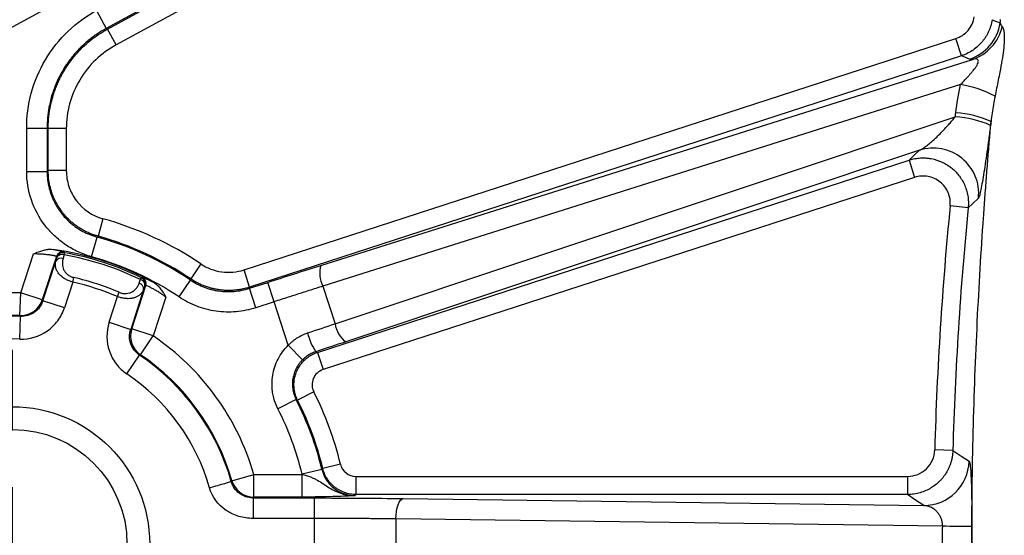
# Model space of a CAD drawing. Header units: millimetres. Extents: x 5 to 597, y 5 to 415.
# Tile 97 of 132: x 307.45 to 316.12, y 378.33 to 382.87. Entities that reach past the tile are written whole.
import ezdxf

# ---------------------------------------------------------------- set-up
doc = ezdxf.new("R2010")
doc.units = ezdxf.units.MM
doc.styles.add('SLDTEXTSTYLE0', font='ARIAL.TTF', dxfattribs={"width": 0.948})
doc.dimstyles.new('SLDDIMSTYLE3', dxfattribs={"dimtxt": 2.5, "dimasz": 2.5, "dimexe": 0, "dimexo": 0.0625, "dimtad": 1, "dimdec": 0, "dimlfac": 5, "dimrnd": 1e-09, "dimzin": 12, "dimdsep": 46, "dimtxsty": 'SLDTEXTSTYLE0', "dimsah": 1, "dimcen": 0, "dimadec": 0, "dimazin": 3, "dimtfac": 1, "dimtdec": 0, "dimtmove": 0, "dimatfit": 3, "dimfxl": 0, "dimfrac": 2, "dimtolj": 1, "dimtzin": 12, "dimarcsym": 0})

# ---------------------------------------------------------------- blocks, each defined once
blk = doc.blocks.new('_D_4')
at = {"color": 7, "linetype": 'Continuous', "lineweight": 0}
for p, q in [((306.5815, 378.8675), (294.7069, 388.035)), ((306.5815, 378.8675), (308.1804, 377.6331)), ((308.1804, 377.6331), (312.1382, 374.5776))]:
    blk.add_line(p, q, dxfattribs=at)
at = {"color": 7, "linetype": 'Continuous', "lineweight": 18}
for points in [[(306.5815, 378.8675), (304.7921, 380.6406), (304.4132, 380.1498)], [(308.1804, 377.6331), (309.9699, 375.8599), (310.3488, 376.3507)]]:
    blk.add_solid(points, dxfattribs=at)
at = {"color": 7, "linetype": 'Continuous', "lineweight": 18, "char_height": 2.5, "attachment_point": 1, "rotation": 322.33098, "style": 'SLDTEXTSTYLE0'}
for s, insert in [('%%c', (296.658, 390.5623)), ('10', (299.5474, 388.3403))]:
    blk.add_mtext(s, dxfattribs=dict(at, insert=insert))
blk = doc.blocks.new('SW_CENTERMARKSYMBOL_1')
at = {"color": 0, "linetype": 'Continuous', "lineweight": 18}
for p, q in [((0, 1), (0, 1.71)), ((0, 0), (0, 0.5)), ((-1, 0), (-1.71, 0)), ((0, 0), (-0.5, 0)), ((0, 0), (0, -0.5)), ((0, 0), (0.5, 0)), ((1, 0), (1.71, 0)), ((0, -1), (0, -1.71))]:
    blk.add_line(p, q, dxfattribs=at)

msp = doc.modelspace()

# ---------------------------------------------------------------- linework, layer by layer
at = {"color": 7, "linetype": 'Continuous', "lineweight": 25}
for p, q in [((309.3352, 383.8701), (305.4673, 381.7628)), ((309.5295, 383.5135), (308.2083, 382.7937)), ((308.2178, 382.7881), (309.534, 383.5051)), ((309.6105, 383.3647), (308.2943, 382.6476)), ((308.1222, 382.9517), (308.2083, 382.7937)), ((308.2083, 382.7937), (308.2178, 382.7881)), ((308.2943, 382.6476), (308.2178, 382.7881)), ((309.4225, 380.6661), (315.6943, 382.7039)), ((315.7437, 382.5519), (315.6943, 382.7039)), ((315.7437, 382.5519), (309.472, 380.514)), ((310.0994, 380.7059), (315.8414, 382.5205)), ((315.7364, 382.2984), (310.1165, 380.5223)), ((310.2242, 380.1909), (315.6902, 382.0158)), ((307.5071, 381.5333), (307.5071, 381.9161)), ((307.5071, 381.9161), (307.687, 381.9161)), ((307.687, 381.9161), (307.687, 381.5333)), ((307.6965, 381.9105), (307.687, 381.9161)), ((307.6965, 381.5406), (307.6965, 381.9105)), ((307.8564, 381.9105), (307.6965, 381.9105)), ((307.8564, 381.9105), (307.8564, 381.5406)), ((315.3736, 381.7201), (310.3183, 380.0323)), ((310.0694, 379.9394), (315.2828, 381.6334)), ((315.2828, 381.6334), (315.3322, 381.4813)), ((307.5071, 381.5333), (307.687, 381.5333)), ((307.8564, 381.5406), (307.6965, 381.5406)), ((315.3322, 381.4813), (310.1188, 379.7873)), ((315.8041, 381.214), (315.6451, 381.2298)), ((308.1783, 381.1169), (308.1355, 380.9629)), ((308.0794, 380.7819), (308.1272, 380.9553)), ((307.4543, 380.4631), (307.5659, 380.8066)), ((307.7687, 380.784), (307.6444, 380.4014)), ((307.6497, 380.3937), (307.7635, 380.744)), ((307.8373, 380.7985), (307.8406, 380.8173)), ((309.0413, 380.7194), (308.9521, 380.5867)), ((309.472, 380.514), (309.4225, 380.6661)), ((307.9135, 380.5586), (307.9227, 380.5985)), ((308.5096, 380.5801), (308.5179, 380.5972)), ((308.8493, 380.4276), (308.9499, 380.5767)), ((307.9135, 380.5586), (307.8398, 380.332)), ((308.5372, 380.4926), (308.4234, 380.1423)), ((308.4323, 380.1454), (308.5566, 380.528)), ((309.4705, 380.5036), (309.6324, 380.5562)), ((309.5261, 380.3325), (309.4705, 380.5036)), ((309.688, 380.3851), (309.6324, 380.5562)), ((310.1165, 380.5223), (310.2242, 380.1909)), ((307.4477, 380.2634), (307.4543, 380.4631)), ((307.6444, 380.4014), (307.4543, 380.4631)), ((307.8398, 380.332), (307.6497, 380.3937)), ((308.2333, 380.2041), (308.307, 380.4308)), ((308.307, 380.4308), (308.323, 380.4685)), ((308.7339, 380.4271), (308.6224, 380.0836)), ((309.688, 380.3851), (309.5261, 380.3325)), ((309.8124, 380.0022), (309.688, 380.3851)), ((307.4454, 380.056), (307.4525, 380.2557)), ((308.2333, 380.2041), (308.4234, 380.1423)), ((308.6224, 380.0836), (308.4323, 380.1454)), ((308.5103, 379.9181), (308.6224, 380.0836)), ((309.9383, 379.8739), (309.8124, 380.0022)), ((308.3902, 379.749), (308.5019, 379.9148)), ((310.0694, 379.9394), (310.1188, 379.7873)), ((310.0371, 379.5912), (309.8944, 379.5192)), ((309.8814, 379.5238), (309.7211, 379.4422)), ((315.6688, 379.0754), (315.5091, 379.0798)), ((310.2721, 378.9535), (310.1168, 378.9157)), ((309.3162, 378.8089), (309.5082, 378.8644)), ((309.5082, 378.8644), (309.9343, 378.8644)), ((309.5082, 378.6645), (309.5082, 378.8644)), ((310.1091, 378.9069), (309.9342, 378.8648)), ((309.9343, 378.6645), (309.9343, 378.8644)), ((310.4081, 378.8467), (315.2693, 378.8467)), ((310.4081, 378.8467), (310.4081, 378.6868)), ((315.2693, 378.8467), (315.2693, 378.6868)), ((309.9343, 378.6645), (309.5082, 378.6645)), ((315.2693, 378.6868), (310.4081, 378.6868)), ((309.5021, 378.6563), (310.0443, 378.6563)), ((310.0443, 378.4764), (310.0443, 378.6563)), ((310.8255, 378.6513), (315.4124, 378.5898)), ((310.0443, 378.4764), (309.5021, 378.4764)), ((310.0443, 378.0241), (310.0443, 378.4764)), ((315.5791, 378.4068), (310.761, 378.4714)), ((310.761, 378.4714), (310.761, 378.0292))]:
    msp.add_line(p, q, dxfattribs=at)
at = {"color": 7, "linetype": 'Continuous', "lineweight": 25, "flags": 128}
for points in [[(316.0151, 382.8705), (316.0548, 382.8543), (316.086, 382.8415)], [(315.8148, 382.5226), (315.775, 382.539), (315.7437, 382.5519)], [(315.2828, 381.6334), (315.3336, 381.6819), (315.3736, 381.7201)], [(307.687, 381.5333), (307.6924, 381.5374), (307.6965, 381.5406)], [(315.8945, 381.2992), (315.8439, 381.2515), (315.8041, 381.214)], [(308.1355, 380.9629), (308.1308, 380.9586), (308.1272, 380.9553)], [(307.7635, 380.744), (307.7689, 380.7623), (307.773, 380.7768)], [(307.773, 380.7768), (307.7706, 380.7808), (307.7687, 380.784)], [(307.8373, 380.7985), (307.8319, 380.7802), (307.8277, 380.7657)], [(307.8362, 380.8245), (307.8387, 380.8205), (307.8406, 380.8173)], [(308.4981, 380.5479), (308.5045, 380.5659), (308.5096, 380.5801)], [(308.5179, 380.5972), (308.5223, 380.599), (308.5258, 380.6005)], [(308.9499, 380.5767), (308.9511, 380.5823), (308.9521, 380.5867)], [(308.5488, 380.5247), (308.5423, 380.5067), (308.5372, 380.4926)], [(308.5566, 380.528), (308.5522, 380.5262), (308.5488, 380.5247)], [(309.472, 380.514), (309.4711, 380.5082), (309.4705, 380.5036)], [(307.6444, 380.4014), (307.6474, 380.3971), (307.6497, 380.3937)], [(307.4525, 380.2557), (307.4498, 380.26), (307.4477, 380.2634)], [(308.4234, 380.1423), (308.4284, 380.144), (308.4323, 380.1454)], [(308.5103, 379.9181), (308.5056, 379.9163), (308.5019, 379.9148)], [(310.0554, 379.9452), (310.0632, 379.942), (310.0694, 379.9394)], [(309.8944, 379.5192), (309.8871, 379.5218), (309.8814, 379.5238)], [(315.6688, 379.0754), (315.7488, 379.0219), (315.8117, 378.9798)], [(310.1091, 378.9069), (310.1134, 378.9119), (310.1168, 378.9157)], [(309.3104, 378.8019), (309.3136, 378.8059), (309.3162, 378.8089)], [(309.5082, 378.6645), (309.5048, 378.6599), (309.5021, 378.6563)], [(310.4081, 378.6868), (310.4039, 378.6815), (310.4006, 378.6773)], [(315.4124, 378.5898), (315.3322, 378.6441), (315.2693, 378.6868)], [(310.761, 378.4714), (310.7626, 378.5058), (310.7665, 378.5389), (310.7726, 378.5695), (310.7806, 378.5966), (310.7903, 378.619), (310.8013, 378.6359), (310.8132, 378.6468), (310.8255, 378.6513)]]:
    msp.add_lwpolyline(points, dxfattribs=at)
at = {"color": 7, "linetype": 'Continuous', "lineweight": 25}
for radius in [1.21, 1.01]:
    msp.add_circle((307.381, 378.2503), radius, dxfattribs=at)
for centre, radius, start, end in [((315.6905, 382.9031), 0.4003, 288.09977, 351.15282), ((315.7158, 382.8983), 0.3981, 288.3894, 347.08573), ((315.5954, 381.382), 0.9272, 61.31151, 81.24933), ((315.6394, 381.1669), 0.8849, 65.56704, 86.42), ((315.6357, 381.1307), 0.8867, 65.67162, 86.47769), ((315.4959, 381.3386), 0.4006, 354.36175, 107.76534), ((345.681, 378.2503), 30.1833, 174.33494, 178.42513), ((345.681, 378.2503), 30.0235, 174.33494, 178.42513), ((307.381, 378.2503), 2.9755, 56.0822, 74.45606), ((307.381, 378.2503), 2.8061, 56.00448, 74.57738), ((307.381, 378.2503), 2.8156, 56.0822, 74.45606), ((307.381, 378.2503), 2.621, 61.8682, 82.1318), ((307.8087, 380.7164), 0.0529, 68.88789, 148.56733), ((307.8258, 380.7654), 0.06, 80.04088, 161.93116), ((307.8301, 380.7582), 0.06, 79.9166, 161.93098), ((307.8182, 380.7492), 0.0529, 68.84895, 148.55893), ((307.381, 378.2503), 2.5888, 64.15242, 79.84758), ((307.381, 378.2503), 2.6078, 64.15242, 79.84758), ((307.381, 378.2503), 2.6262, 56.00448, 74.57738), ((310.3397, 380.6356), 0.2504, 163.70744, 206.92218), ((307.381, 378.2503), 2.4099, 66.99053, 77.00947), ((308.4961, 380.5289), 0.0529, 355.44107, 75.15105), ((308.4917, 380.5432), 0.06, 342.06902, 64.0834), ((308.4995, 380.5465), 0.06, 342.06884, 63.95912), ((307.381, 378.2503), 2.369, 66.99053, 77.00947), ((308.4845, 380.4968), 0.0529, 355.43267, 75.11211), ((307.381, 378.2503), 2.2141, 88.10244, 127.89756), ((307.4541, 380.4634), 0.2001, 268.16038, 341.94206), ((307.381, 378.2503), 2.0142, 88.10244, 127.89756), ((307.381, 378.2503), 2.0067, 87.95657, 128.04343), ((308.6227, 380.0837), 0.2001, 162.05794, 235.83962), ((310.4714, 380.2304), 0.2504, 189.07782, 232.29256), ((307.381, 378.2503), 1.8069, 87.95657, 128.04343), ((307.381, 378.2503), 2.2141, 16.10244, 55.89756), ((310.4815, 380.23), 0.5126, 193.44038, 213.75194), ((307.381, 378.2503), 2.0067, 15.95657, 56.04343), ((307.381, 378.2503), 2.0142, 16.10244, 55.89756), ((307.381, 378.2503), 1.8069, 15.95657, 56.04343), ((307.381, 378.2503), 2.9755, 13.67141, 26.78663), ((307.381, 378.2503), 2.6262, 13.53381, 26.99098), ((307.381, 378.2503), 2.8061, 13.53381, 26.99098), ((307.381, 378.2503), 2.8156, 13.67141, 26.78663), ((315.4114, 378.9902), 0.4005, 270.14095, 358.50468), ((309.5084, 378.8646), 0.2001, 196.16038, 269.94206), ((315.4552, 347.2033), 31.2037, 89.30237, 89.77263)]:
    msp.add_arc(centre, radius, start, end, dxfattribs=at)
for points, knots in [([(307.5071, 381.9161), (307.5071, 382.0165), (307.5202, 382.1205), (307.5753, 382.3251), (307.6174, 382.4255), (307.7276, 382.6111), (307.7957, 382.6962), (307.949, 382.8424), (308.0341, 382.9036), (308.1222, 382.9517)], [0, 0, 0, 0, 0.25, 0.25, 0.5, 0.5, 0.75, 0.75, 1, 1, 1, 1]), ([(315.6943, 382.7039), (315.7154, 382.7108), (315.7352, 382.7204), (315.7718, 382.7449), (315.7885, 382.7597), (315.8312, 382.8097), (315.8504, 382.8512), (315.8572, 382.8951)], [0, 0, 0, 0, 0.25, 0.25, 0.5, 0.5, 1, 1, 1, 1]), ([(316.0151, 382.8705), (316.0135, 382.8616), (316.0104, 382.8436), (316.0033, 382.8171), (315.9945, 382.791), (315.9838, 382.7654), (315.9714, 382.7406), (315.9573, 382.7168), (315.9416, 382.694), (315.9198, 382.6665), (315.8892, 382.6349), (315.847, 382.6015), (315.7983, 382.5722), (315.7621, 382.5587), (315.7437, 382.5519)], [0, 0, 0, 0, 0.061734, 0.124015, 0.186696, 0.249624, 0.312644, 0.375599, 0.438331, 0.500687, 0.614951, 0.737273, 0.866226, 1, 1, 1, 1]), ([(316.086, 382.8415), (316.0869, 382.8385), (316.0885, 382.8325), (316.0924, 382.8241), (316.0973, 382.8163), (316.1016, 382.8116), (316.1038, 382.8093)], [0, 0, 0, 0, 0.256886, 0.509177, 0.75688, 1, 1, 1, 1]), ([(308.2083, 382.7937), (308.195, 382.7862), (308.1686, 382.7714), (308.1302, 382.7468), (308.0932, 382.7208), (308.0575, 382.6932), (308.0232, 382.6642), (307.9904, 382.6338), (307.9591, 382.6021), (307.9294, 382.5691), (307.9013, 382.535), (307.8748, 382.4999), (307.85, 382.4637), (307.8191, 382.4143), (307.7846, 382.3498), (307.7498, 382.2687), (307.7222, 382.1841), (307.7022, 382.0966), (307.6894, 382.007), (307.6878, 381.9465), (307.687, 381.9161)], [0, 0, 0, 0, 0.042618, 0.085063, 0.127336, 0.169437, 0.211365, 0.253122, 0.294707, 0.33612, 0.377363, 0.418433, 0.459333, 0.500062, 0.581667, 0.663956, 0.746933, 0.830599, 0.914954, 1, 1, 1, 1]), ([(307.6965, 381.9105), (307.6967, 381.9257), (307.6971, 381.956), (307.7004, 382.0014), (307.7055, 382.0464), (307.7126, 382.0909), (307.7217, 382.1349), (307.7328, 382.1783), (307.7457, 382.2209), (307.7604, 382.2628), (307.7769, 382.3038), (307.7951, 382.3439), (307.8149, 382.3829), (307.8436, 382.4337), (307.8837, 382.4949), (307.9383, 382.5642), (307.9994, 382.629), (308.0666, 382.6884), (308.1392, 382.7425), (308.1915, 382.7728), (308.2178, 382.7881)], [0, 0, 0, 0, 0.042614, 0.085057, 0.127328, 0.169427, 0.211356, 0.253113, 0.294698, 0.336113, 0.377357, 0.418429, 0.459331, 0.500062, 0.581671, 0.663964, 0.746943, 0.830608, 0.91496, 1, 1, 1, 1]), ([(316.1038, 382.8093), (316.1049, 382.808), (316.1072, 382.8054), (316.1103, 382.7992), (316.1132, 382.7915), (316.1158, 382.7821), (316.118, 382.7709), (316.1197, 382.758), (316.122, 382.7315), (316.1224, 382.6833), (316.1154, 382.6038), (316.1018, 382.5113), (316.0853, 382.4215), (316.0691, 382.3393), (316.0546, 382.2677), (316.0452, 382.2195), (316.0405, 382.1953)], [0, 0, 0, 0, 0.036174, 0.072094, 0.107843, 0.143503, 0.179166, 0.214923, 0.250866, 0.374837, 0.500568, 0.623401, 0.750394, 0.833709, 0.916701, 1, 1, 1, 1]), ([(308.2943, 382.6476), (308.2315, 382.6135), (308.1709, 382.5699), (308.0618, 382.4658), (308.0134, 382.4052), (307.9349, 382.2731), (307.9049, 382.2016), (307.8657, 382.056), (307.8564, 381.9819), (307.8564, 381.9105)], [0, 0, 0, 0, 0.25, 0.25, 0.5, 0.5, 0.75, 0.75, 1, 1, 1, 1]), ([(315.7364, 382.2984), (315.7453, 382.3077), (315.7622, 382.3256), (315.7862, 382.3517), (315.8076, 382.3755), (315.8265, 382.3969), (315.8427, 382.4159), (315.8562, 382.4325), (315.8697, 382.4505), (315.8822, 382.47), (315.8916, 382.4903), (315.8945, 382.5065), (315.8907, 382.5179), (315.8799, 382.524), (315.8631, 382.5255), (315.8491, 382.5223), (315.8414, 382.5205)], [0, 0, 0, 0, 0.098173, 0.187286, 0.267387, 0.338539, 0.400833, 0.454408, 0.49948, 0.572704, 0.635574, 0.692782, 0.750422, 0.817285, 0.89972, 1, 1, 1, 1]), ([(316.0405, 382.1953), (316.036, 382.1711), (316.0269, 382.1223), (316.0153, 382.048), (316.0087, 381.9979), (316.0054, 381.9726)], [0, 0, 0, 0, 0.327591, 0.660937, 1, 1, 1, 1]), ([(315.3736, 381.7201), (315.3773, 381.7216), (315.385, 381.7249), (315.398, 381.732), (315.4125, 381.7411), (315.4288, 381.7524), (315.4518, 381.7698), (315.4844, 381.7969), (315.5247, 381.834), (315.5669, 381.8763), (315.604, 381.9155), (315.6367, 381.9516), (315.6639, 381.9835), (315.6816, 382.0052), (315.6902, 382.0158)], [0, 0, 0, 0, 0.041873, 0.087707, 0.13761, 0.191664, 0.249936, 0.362331, 0.4999, 0.624114, 0.749873, 0.836686, 0.920051, 1, 1, 1, 1]), ([(316.0054, 374.5279), (316.0029, 374.5576), (315.9978, 374.617), (315.9901, 374.7075), (315.9826, 374.7991), (315.9751, 374.8918), (315.9677, 374.9857), (315.9604, 375.0806), (315.9532, 375.1767), (315.946, 375.2739), (315.931, 375.4862), (315.9092, 375.8213), (315.8837, 376.2885), (315.863, 376.768), (315.8426, 377.4194), (315.832, 378.2497), (315.8426, 379.0803), (315.863, 379.7316), (315.8836, 380.2115), (315.9091, 380.6782), (315.9326, 381.0394), (315.9515, 381.3029), (315.9646, 381.476), (315.978, 381.6454), (315.9916, 381.8114), (316.0008, 381.9189), (316.0054, 381.9726)], [0, 0, 0, 0, 0.013861, 0.027718, 0.041575, 0.055437, 0.069308, 0.083192, 0.097095, 0.11102, 0.124972, 0.187441, 0.250074, 0.312486, 0.374992, 0.50003, 0.62476, 0.687402, 0.749964, 0.81241, 0.87471, 0.899866, 0.924946, 0.949978, 0.974987, 1, 1, 1, 1]), ([(316.001, 381.9387), (315.9957, 381.8976), (315.9903, 381.8569), (315.9797, 381.7782), (315.9744, 381.7402), (315.964, 381.6667), (315.9588, 381.631), (315.9488, 381.5639), (315.9439, 381.5326), (315.9345, 381.4744), (315.9299, 381.4473), (315.9213, 381.3996), (315.9173, 381.3787), (315.9096, 381.3432), (315.9061, 381.3289), (315.8998, 381.3081), (315.897, 381.3015), (315.8945, 381.2992)], [0, 0, 0, 0, 0.125, 0.125, 0.25, 0.25, 0.375, 0.375, 0.5, 0.5, 0.625, 0.625, 0.75, 0.75, 0.875, 0.875, 1, 1, 1, 1]), ([(315.2828, 381.6334), (315.2916, 381.636), (315.3088, 381.6412), (315.3347, 381.6467), (315.3598, 381.6504), (315.3837, 381.6524), (315.4061, 381.653), (315.4269, 381.6525), (315.4459, 381.651), (315.463, 381.6489), (315.507, 381.6416), (315.5754, 381.6198), (315.6441, 381.577), (315.69, 381.5358), (315.7203, 381.5019), (315.7479, 381.4625), (315.7715, 381.4182), (315.7897, 381.3699), (315.8016, 381.3188), (315.8072, 381.2664), (315.8051, 381.2314), (315.8041, 381.214)], [0, 0, 0, 0, 0.0347, 0.068189, 0.10022, 0.13056, 0.159001, 0.185353, 0.209457, 0.231173, 0.250386, 0.378519, 0.500074, 0.553927, 0.611495, 0.672299, 0.735725, 0.801039, 0.867423, 0.934023, 1, 1, 1, 1]), ([(308.0794, 380.7819), (308.0382, 380.7932), (307.9985, 380.8078), (307.9218, 380.8431), (307.8846, 380.8641), (307.8144, 380.9117), (307.7815, 380.9381), (307.7204, 380.9959), (307.6919, 381.0276), (307.6147, 381.129), (307.5752, 381.2036), (307.5208, 381.365), (307.5071, 381.448), (307.5071, 381.5333)], [0, 0, 0, 0, 0.125, 0.125, 0.25, 0.25, 0.375, 0.375, 0.5, 0.5, 0.75, 0.75, 1, 1, 1, 1]), ([(307.687, 381.5333), (307.6872, 381.5221), (307.6876, 381.4996), (307.6905, 381.466), (307.6952, 381.4327), (307.7017, 381.3999), (307.71, 381.3676), (307.72, 381.3362), (307.7316, 381.3056), (307.7446, 381.2761), (307.759, 381.2477), (307.7746, 381.2206), (307.7913, 381.1947), (307.8151, 381.1618), (307.8484, 381.1224), (307.894, 381.0786), (307.9454, 381.0387), (308.002, 381.0042), (308.0628, 380.9753), (308.1057, 380.962), (308.1272, 380.9553)], [0, 0, 0, 0, 0.043214, 0.08642, 0.129531, 0.172459, 0.215118, 0.257426, 0.299302, 0.340667, 0.381452, 0.421587, 0.461011, 0.499668, 0.57785, 0.658877, 0.74223, 0.827313, 0.913467, 1, 1, 1, 1]), ([(308.1355, 380.9629), (308.1247, 380.966), (308.1031, 380.9724), (308.0716, 380.9843), (308.0408, 380.9977), (308.0109, 381.0128), (307.9821, 381.0294), (307.9544, 381.0475), (307.9281, 381.0668), (307.9032, 381.0873), (307.8797, 381.1088), (307.8577, 381.1312), (307.8373, 381.1542), (307.812, 381.1859), (307.783, 381.2284), (307.7531, 381.2838), (307.7285, 381.3438), (307.7104, 381.4074), (307.6987, 381.4733), (307.6973, 381.5181), (307.6965, 381.5406)], [0, 0, 0, 0, 0.043268, 0.086531, 0.129703, 0.172696, 0.215424, 0.257804, 0.299754, 0.341197, 0.382061, 0.422279, 0.461787, 0.50053, 0.578606, 0.659508, 0.74272, 0.827647, 0.913637, 1, 1, 1, 1]), ([(307.8564, 381.5406), (307.8564, 381.4925), (307.8641, 381.4458), (307.8947, 381.3549), (307.9169, 381.3128), (308.0037, 381.1985), (308.0857, 381.1427), (308.1783, 381.1169)], [0, 0, 0, 0, 0.25, 0.25, 0.5, 0.5, 1, 1, 1, 1]), ([(315.6451, 381.2298), (315.6471, 381.2497), (315.6466, 381.2694), (315.6407, 381.3085), (315.6353, 381.328), (315.62, 381.3644), (315.61, 381.3818), (315.5862, 381.4135), (315.5725, 381.4277), (315.5414, 381.4527), (315.5244, 381.4631), (315.4885, 381.4796), (315.4692, 381.4856), (315.411, 381.4963), (315.3703, 381.4937), (315.3322, 381.4813)], [0, 0, 0, 0, 0.125, 0.125, 0.25, 0.25, 0.375, 0.375, 0.5, 0.5, 0.625, 0.625, 0.75, 0.75, 1, 1, 1, 1]), ([(307.5659, 380.8066), (307.5813, 380.8131), (307.6089, 380.8249), (307.6478, 380.8381), (307.6813, 380.8456), (307.7115, 380.849), (307.7306, 380.8473), (307.7398, 380.8465)], [0, 0, 0, 0, 0.277476, 0.498823, 0.681536, 0.847577, 1, 1, 1, 1]), ([(307.7398, 380.8465), (307.7455, 380.8456), (307.757, 380.8436), (307.7725, 380.8408), (307.7865, 380.838), (307.7989, 380.8354), (307.8121, 380.8323), (307.8245, 380.8292), (307.8338, 380.8263), (307.8354, 380.8251), (307.8362, 380.8245)], [0, 0, 0, 0, 0.101383, 0.201371, 0.300718, 0.400189, 0.500549, 0.667899, 0.833146, 1, 1, 1, 1]), ([(307.7687, 380.784), (307.7684, 380.7844), (307.7677, 380.7851), (307.764, 380.7865), (307.7586, 380.788), (307.7514, 380.7898), (307.7426, 380.7916), (307.7322, 380.7935), (307.7206, 380.7954), (307.7031, 380.798), (307.6776, 380.801), (307.643, 380.804), (307.6053, 380.8061), (307.5793, 380.8064), (307.5659, 380.8066)], [0, 0, 0, 0, 0.065759, 0.130535, 0.194352, 0.257237, 0.319218, 0.380323, 0.440582, 0.500026, 0.624343, 0.749546, 0.870859, 1, 1, 1, 1]), ([(307.9135, 380.5586), (307.9081, 380.5602), (307.8972, 380.5632), (307.8813, 380.5689), (307.866, 380.5755), (307.8513, 380.583), (307.8311, 380.595), (307.8071, 380.6135), (307.7848, 380.6385), (307.7692, 380.6653), (307.761, 380.6912), (307.7584, 380.7181), (307.7617, 380.7348), (307.7635, 380.744)], [0, 0, 0, 0, 0.049619, 0.099344, 0.149356, 0.199834, 0.25095, 0.371455, 0.501195, 0.619245, 0.750744, 0.863911, 1, 1, 1, 1]), ([(307.8277, 380.7657), (307.8264, 380.7605), (307.8237, 380.7501), (307.8217, 380.7343), (307.8214, 380.7156), (307.8241, 380.6942), (307.8321, 380.6698), (307.8454, 380.6467), (307.8621, 380.629), (307.8782, 380.617), (307.8921, 380.6092), (307.9069, 380.6027), (307.9175, 380.5999), (307.9227, 380.5985)], [0, 0, 0, 0, 0.08499, 0.167678, 0.248579, 0.377316, 0.498411, 0.628165, 0.748828, 0.812424, 0.875197, 0.937938, 1, 1, 1, 1]), ([(309.0413, 380.7194), (309.0691, 380.7007), (309.0984, 380.6856), (309.1602, 380.6619), (309.1929, 380.6534), (309.2911, 380.6397), (309.3589, 380.6454), (309.4225, 380.6661)], [0, 0, 0, 0, 0.25, 0.25, 0.5, 0.5, 1, 1, 1, 1]), ([(308.5258, 380.6005), (308.5263, 380.6005), (308.5273, 380.6006), (308.531, 380.5997), (308.5363, 380.5979), (308.5434, 380.5952), (308.554, 380.5909), (308.5695, 380.5842), (308.5911, 380.5743), (308.6082, 380.5658), (308.6167, 380.5616)], [0, 0, 0, 0, 0.100536, 0.199981, 0.299128, 0.398781, 0.499734, 0.666324, 0.831898, 1, 1, 1, 1]), ([(308.9499, 380.5767), (308.9596, 380.5704), (308.9789, 380.5579), (309.0091, 380.5412), (309.0401, 380.5262), (309.0718, 380.5131), (309.1039, 380.5019), (309.1363, 380.4927), (309.1689, 380.4853), (309.2125, 380.4779), (309.2681, 380.4732), (309.3359, 380.4752), (309.4041, 380.4844), (309.4483, 380.4972), (309.4705, 380.5036)], [0, 0, 0, 0, 0.0635616, 0.1270425, 0.1903228, 0.2532844, 0.315812, 0.3777947, 0.4391265, 0.4997078, 0.6217477, 0.7463997, 0.8727952, 1, 1, 1, 1]), ([(309.472, 380.514), (309.4607, 380.5106), (309.4381, 380.5037), (309.4034, 380.4958), (309.3679, 380.4899), (309.3318, 380.486), (309.2953, 380.4844), (309.2586, 380.485), (309.2219, 380.4879), (309.1854, 380.493), (309.1493, 380.5003), (309.1138, 380.5098), (309.0792, 380.5214), (309.0455, 380.5349), (309.013, 380.5504), (308.9817, 380.5675), (308.9619, 380.5803), (308.9521, 380.5867)], [0, 0, 0, 0, 0.064833, 0.130432, 0.196696, 0.263512, 0.330766, 0.398334, 0.466093, 0.533916, 0.601675, 0.669242, 0.736495, 0.80331, 0.869572, 0.93517, 1, 1, 1, 1]), ([(308.5372, 380.4926), (308.5352, 380.4878), (308.5312, 380.4784), (308.523, 380.4659), (308.5138, 380.4549), (308.5036, 380.4454), (308.4927, 380.4374), (308.4814, 380.4306), (308.47, 380.4252), (308.4535, 380.419), (308.4307, 380.4137), (308.4003, 380.4117), (308.3689, 380.414), (308.3374, 380.42), (308.317, 380.4272), (308.307, 380.4308)], [0, 0, 0, 0, 0.076622, 0.149122, 0.217519, 0.281835, 0.342097, 0.398338, 0.450599, 0.498929, 0.607643, 0.711068, 0.810181, 0.906085, 1, 1, 1, 1]), ([(308.323, 380.4685), (308.327, 380.4669), (308.3351, 380.4637), (308.3475, 380.4603), (308.36, 380.4582), (308.3726, 380.4572), (308.3906, 380.4577), (308.4137, 380.462), (308.4402, 380.4738), (308.4645, 380.4921), (308.4851, 380.5172), (308.4936, 380.5374), (308.4981, 380.5479)], [0, 0, 0, 0, 0.049985, 0.099189, 0.148497, 0.198783, 0.25087, 0.3714, 0.501168, 0.657002, 0.821436, 1, 1, 1, 1]), ([(308.7339, 380.4271), (308.7284, 380.431), (308.7175, 380.4388), (308.7012, 380.4499), (308.6856, 380.4602), (308.6651, 380.4733), (308.6403, 380.4882), (308.6136, 380.5031), (308.5909, 380.5148), (308.5732, 380.523), (308.5605, 380.528), (308.5579, 380.528), (308.5566, 380.528)], [0, 0, 0, 0, 0.065633, 0.129295, 0.191012, 0.250811, 0.375998, 0.500418, 0.620002, 0.742975, 0.869569, 1, 1, 1, 1]), ([(308.6167, 380.5616), (308.6214, 380.5589), (308.631, 380.5534), (308.6446, 380.5432), (308.6581, 380.5312), (308.6715, 380.5175), (308.6885, 380.4974), (308.7098, 380.4673), (308.7253, 380.4416), (308.7339, 380.4271)], [0, 0, 0, 0, 0.089035, 0.182975, 0.282581, 0.388491, 0.501237, 0.719642, 1, 1, 1, 1]), ([(310.1165, 380.5223), (310.0963, 380.5159), (310.0559, 380.5032), (309.9949, 380.4838), (309.9337, 380.4643), (309.8724, 380.4447), (309.8109, 380.4249), (309.7495, 380.4051), (309.7085, 380.3918), (309.688, 380.3851)], [0, 0, 0, 0, 0.143388, 0.286599, 0.429632, 0.572489, 0.715169, 0.857673, 1, 1, 1, 1]), ([(307.6497, 380.3937), (307.6363, 380.3523), (307.6098, 380.3165), (307.5388, 380.2668), (307.4956, 380.2542), (307.4525, 380.2557)], [0, 0, 0, 0, 0.5, 0.5, 1, 1, 1, 1]), ([(309.5261, 380.3325), (309.4695, 380.3141), (309.4117, 380.3024), (309.2933, 380.2921), (309.2346, 380.2938), (309.1184, 380.3101), (309.0603, 380.3252), (308.9507, 380.3673), (308.8986, 380.3944), (308.8493, 380.4276)], [0, 0, 0, 0, 0.25, 0.25, 0.5, 0.5, 0.75, 0.75, 1, 1, 1, 1]), ([(307.4454, 380.056), (307.5322, 380.0529), (307.6182, 380.0785), (307.7244, 380.1529), (307.7553, 380.1829), (307.8068, 380.2526), (307.8264, 380.2906), (307.8398, 380.332)], [0, 0, 0, 0, 0.5, 0.5, 0.75, 0.75, 1, 1, 1, 1]), ([(308.2333, 380.2041), (308.2065, 380.1215), (308.2074, 380.0318), (308.2498, 379.9092), (308.2702, 379.8713), (308.323, 379.8026), (308.3542, 379.7733), (308.3902, 379.749)], [0, 0, 0, 0, 0.5, 0.5, 0.75, 0.75, 1, 1, 1, 1]), ([(308.5019, 379.9148), (308.4658, 379.939), (308.4386, 379.9745), (308.4104, 380.0563), (308.41, 380.1013), (308.4234, 380.1423)], [0, 0, 0, 0, 0.5, 0.5, 1, 1, 1, 1]), ([(309.8124, 380.0022), (309.8185, 380.0083), (309.8305, 380.0206), (309.8499, 380.0375), (309.8701, 380.0533), (309.8983, 380.0724), (309.9354, 380.0933), (309.9672, 380.105), (309.983, 380.1109)], [0, 0, 0, 0, 0.126437, 0.251974, 0.377079, 0.502225, 0.751341, 1, 1, 1, 1]), ([(309.7211, 379.4422), (309.6748, 379.5331), (309.6587, 379.6374), (309.6833, 379.7876), (309.6992, 379.8357), (309.7461, 379.926), (309.776, 379.9664), (309.8124, 380.0022)], [0, 0, 0, 0, 0.5, 0.5, 0.75, 0.75, 1, 1, 1, 1]), ([(309.9383, 379.8739), (309.9328, 379.8682), (309.9217, 379.8569), (309.9069, 379.8382), (309.8934, 379.8184), (309.8816, 379.7976), (309.8715, 379.776), (309.8633, 379.7538), (309.8568, 379.7313), (309.8509, 379.7022), (309.8475, 379.6648), (309.8503, 379.6186), (309.8605, 379.5702), (309.8743, 379.5395), (309.8814, 379.5238)], [0, 0, 0, 0, 0.0625157, 0.1254094, 0.1884829, 0.2515345, 0.3143626, 0.3767697, 0.4385664, 0.4995744, 0.6113263, 0.7338675, 0.8645146, 1, 1, 1, 1]), ([(309.8944, 379.5192), (309.8908, 379.5267), (309.8836, 379.5419), (309.8753, 379.5656), (309.8689, 379.5898), (309.8646, 379.6143), (309.8624, 379.6386), (309.8621, 379.6626), (309.8637, 379.686), (309.867, 379.7085), (309.8718, 379.73), (309.8779, 379.7503), (309.8872, 379.775), (309.9017, 379.8046), (309.9243, 379.8384), (309.9529, 379.8705), (309.9872, 379.8991), (310.0262, 379.9232), (310.055, 379.934), (310.0694, 379.9394)], [0, 0, 0, 0, 0.048609, 0.097296, 0.145809, 0.193898, 0.241316, 0.287828, 0.333217, 0.377284, 0.419859, 0.460792, 0.499963, 0.57313, 0.651873, 0.735247, 0.82203, 0.910793, 1, 1, 1, 1]), ([(310.0554, 379.9452), (310.0485, 379.9428), (310.0347, 379.9379), (310.0143, 379.9285), (309.9942, 379.9175), (309.9747, 379.9047), (309.9558, 379.8903), (309.9442, 379.8794), (309.9383, 379.8739)], [0, 0, 0, 0, 0.158537, 0.320725, 0.486309, 0.654975, 0.826347, 1, 1, 1, 1]), ([(310.1188, 379.7873), (310.0995, 379.7811), (310.0818, 379.7707), (310.0523, 379.7435), (310.0405, 379.7265), (310.0251, 379.6895), (310.0215, 379.6693), (310.023, 379.629), (310.028, 379.6093), (310.0371, 379.5912)], [0, 0, 0, 0, 0.25, 0.25, 0.5, 0.5, 0.75, 0.75, 1, 1, 1, 1]), ([(315.2693, 378.8467), (315.3004, 378.8467), (315.3309, 378.8527), (315.3882, 378.8759), (315.4144, 378.893), (315.4586, 378.9359), (315.4766, 378.9618), (315.5013, 379.018), (315.5082, 379.0487), (315.5091, 379.0798)], [0, 0, 0, 0, 0.25, 0.25, 0.5, 0.5, 0.75, 0.75, 1, 1, 1, 1]), ([(315.6688, 379.0754), (315.6683, 379.066), (315.6674, 379.047), (315.6635, 379.0187), (315.6576, 378.9906), (315.6497, 378.963), (315.6399, 378.9362), (315.6283, 378.9102), (315.6149, 378.8853), (315.6001, 378.8617), (315.5839, 378.8396), (315.5665, 378.8189), (315.544, 378.7956), (315.5144, 378.7698), (315.4753, 378.7429), (315.4303, 378.7195), (315.38, 378.7013), (315.3257, 378.6891), (315.2882, 378.6876), (315.2693, 378.6868)], [0, 0, 0, 0, 0.04603, 0.092378, 0.138905, 0.185465, 0.231909, 0.278094, 0.323874, 0.369114, 0.413685, 0.457465, 0.500348, 0.571142, 0.648149, 0.730636, 0.817614, 0.907864, 1, 1, 1, 1]), ([(310.2721, 378.9535), (310.2795, 378.9231), (310.297, 378.896), (310.3462, 378.8573), (310.3767, 378.8467), (310.4081, 378.8467)], [0, 0, 0, 0, 0.5, 0.5, 1, 1, 1, 1]), ([(315.8117, 378.9798), (315.8137, 378.9785), (315.8156, 378.9739), (315.8192, 378.9586), (315.8209, 378.9476), (315.824, 378.9197), (315.8255, 378.9027), (315.8281, 378.8625), (315.8293, 378.8393), (315.8313, 378.7879), (315.8322, 378.7592), (315.8336, 378.6971), (315.8342, 378.6642), (315.835, 378.5943), (315.8352, 378.557), (315.8354, 378.482), (315.8354, 378.4437), (315.8352, 378.4047)], [0, 0, 0, 0, 0.125, 0.125, 0.25, 0.25, 0.375, 0.375, 0.5, 0.5, 0.625, 0.625, 0.75, 0.75, 0.875, 0.875, 1, 1, 1, 1]), ([(309.9343, 378.8644), (309.9405, 378.8628), (309.953, 378.8597), (309.9714, 378.8544), (309.9896, 378.8485), (310.0072, 378.8421), (310.0243, 378.8353), (310.0407, 378.8279), (310.0691, 378.8137), (310.1091, 378.7892), (310.1591, 378.7555), (310.214, 378.723), (310.2622, 378.7016), (310.3076, 378.6878), (310.3497, 378.6789), (310.3823, 378.6779), (310.4006, 378.6773)], [0, 0, 0, 0, 0.035539, 0.07139, 0.107357, 0.143278, 0.179028, 0.214533, 0.249772, 0.369734, 0.500245, 0.616793, 0.750044, 0.810364, 0.893799, 1, 1, 1, 1]), ([(310.1091, 378.9069), (310.1111, 378.8995), (310.115, 378.8846), (310.123, 378.863), (310.1326, 378.8421), (310.1436, 378.8221), (310.1559, 378.8033), (310.1693, 378.7858), (310.1837, 378.7696), (310.1989, 378.7548), (310.2191, 378.7377), (310.2459, 378.7193), (310.2807, 378.7013), (310.3187, 378.6877), (310.3591, 378.6789), (310.3867, 378.6778), (310.4006, 378.6773)], [0, 0, 0, 0, 0.057777, 0.115488, 0.172912, 0.229831, 0.286035, 0.341327, 0.395521, 0.448453, 0.499976, 0.593731, 0.691674, 0.792819, 0.896013, 1, 1, 1, 1]), ([(310.4081, 378.6868), (310.3997, 378.687), (310.3828, 378.6874), (310.3573, 378.6908), (310.3317, 378.6963), (310.3062, 378.7043), (310.2811, 378.7146), (310.2568, 378.7273), (310.2337, 378.7423), (310.2119, 378.7594), (310.1919, 378.7783), (310.1738, 378.7989), (310.1578, 378.8208), (310.1441, 378.8438), (310.1326, 378.8674), (310.1233, 378.8913), (310.1189, 378.9077), (310.1168, 378.9157)], [0, 0, 0, 0, 0.062714, 0.127033, 0.192776, 0.259733, 0.327664, 0.39631, 0.46539, 0.534617, 0.603698, 0.672343, 0.740273, 0.807229, 0.872971, 0.937288, 1, 1, 1, 1]), ([(309.1182, 378.747), (309.1674, 378.7611), (309.2164, 378.7751), (309.2872, 378.7953), (309.3087, 378.8015), (309.3104, 378.8019)], [0, 0, 0, 0, 0.5, 0.5, 1, 1, 1, 1]), ([(309.5021, 378.4764), (309.4581, 378.4764), (309.3954, 378.4853), (309.3282, 378.5112), (309.296, 378.528), (309.2826, 378.5361), (309.2736, 378.5416), (309.2695, 378.5443), (309.1908, 378.5974), (309.142, 378.6639), (309.1182, 378.747)], [0, 0, 0, 0, 0.25, 0.375, 0.4375, 0.46875, 0.46875, 0.5, 0.5, 1, 1, 1, 1]), ([(309.5021, 378.6563), (309.4517, 378.6563), (309.4121, 378.6734), (309.3489, 378.7225), (309.3239, 378.7544), (309.3104, 378.8019)], [0, 0, 0, 0, 0.5, 0.5, 1, 1, 1, 1]), ([(310.4006, 378.6773), (310.3766, 378.6757), (310.3519, 378.674), (310.2933, 378.671), (310.26, 378.6696), (310.201, 378.6678), (310.1797, 378.6672), (310.1353, 378.6663), (310.1121, 378.6659), (310.0388, 378.6648), (309.9872, 378.6645), (309.9343, 378.6645)], [0, 0, 0, 0, 0.25, 0.25, 0.5, 0.5, 0.625, 0.625, 0.75, 0.75, 1, 1, 1, 1]), ([(309.5021, 378.6563), (309.5021, 378.6547), (309.5021, 378.6346), (309.5021, 378.5683), (309.5021, 378.5225), (309.5021, 378.4764)], [0, 0, 0, 0, 0.5, 0.5, 1, 1, 1, 1]), ([(310.0443, 378.6563), (310.1767, 378.6563), (310.3102, 378.6559), (310.5728, 378.6542), (310.7019, 378.6529), (310.8255, 378.6513)], [0, 0, 0, 0, 0.5, 0.5, 1, 1, 1, 1]), ([(315.5791, 378.4068), (315.5789, 378.4114), (315.5786, 378.4207), (315.5769, 378.4346), (315.5741, 378.4485), (315.5704, 378.4624), (315.5656, 378.476), (315.5598, 378.4894), (315.553, 378.5024), (315.5452, 378.5149), (315.5363, 378.5268), (315.5265, 378.538), (315.5113, 378.5525), (315.4877, 378.5689), (315.4532, 378.5847), (315.4269, 378.588), (315.4124, 378.5898)], [0, 0, 0, 0, 0.035899, 0.072764, 0.110993, 0.150938, 0.192913, 0.237185, 0.283984, 0.333503, 0.385907, 0.441333, 0.499899, 0.629342, 0.795962, 1, 1, 1, 1]), ([(310.761, 378.4714), (310.7417, 378.4717), (310.7032, 378.4722), (310.6447, 378.4729), (310.5858, 378.4736), (310.5264, 378.4742), (310.4667, 378.4747), (310.4068, 378.4752), (310.3466, 378.4756), (310.2862, 378.4759), (310.2258, 378.4761), (310.1653, 378.4763), (310.1048, 378.4764), (310.0644, 378.4764), (310.0443, 378.4764)], [0, 0, 0, 0, 0.084205, 0.16825, 0.252138, 0.335866, 0.419436, 0.502848, 0.586102, 0.669197, 0.752135, 0.834914, 0.917536, 1, 1, 1, 1])]:
    msp.add_open_spline(points, degree=3, knots=knots, dxfattribs=at)
for points in [[(316.086, 382.8415), (316.087, 382.8517), (316.088, 382.8619), (316.089, 382.872)], [(315.8414, 382.5205), (315.8282, 382.5198), (315.8197, 382.5206), (315.8148, 382.5226)], [(315.6947, 382.0501), (315.7055, 382.1334), (315.7193, 382.2162), (315.7364, 382.2984)], [(315.6902, 382.0158), (315.6917, 382.0272), (315.6932, 382.0387), (315.6947, 382.0501)], [(316.0054, 381.9726), (316.0039, 381.9613), (316.0025, 381.95), (316.001, 381.9387)], [(309.6324, 380.5562), (309.7889, 380.607), (309.9465, 380.6576), (310.0994, 380.7059)], [(309.983, 380.1109), (310.0642, 380.1376), (310.1449, 380.1644), (310.2242, 380.1909)], [(310.3183, 380.0323), (310.2318, 380.0035), (310.1438, 379.9743), (310.0554, 379.9452)], [(309.9343, 378.8644), (309.9343, 378.8645), (309.9343, 378.8647), (309.9342, 378.8648)], [(315.5787, 378.2503), (315.5787, 378.3024), (315.5788, 378.3546), (315.5791, 378.4068)], [(315.8352, 378.4047), (315.8349, 378.3532), (315.8348, 378.3018), (315.8348, 378.2503)]]:
    msp.add_open_spline(points, degree=3, dxfattribs=at)

# ---------------------------------------------------------------- block references
at = {"color": 7, "linetype": 'Continuous', "lineweight": 18}
msp.add_blockref('SW_CENTERMARKSYMBOL_1', (307.381, 378.2503), dxfattribs=at)

# ---------------------------------------------------------------- dimensions: what is measured, and where the dimension line sits
dim = msp.add_diameter_dim_2p(p1=(306.5815, 378.8675), p2=(308.1804, 377.6331), dimstyle='SLDDIMSTYLE3', dxfattribs=at)
dim.commit()
dim.dimension.update_dxf_attribs({"geometry": '_D_4', "text_midpoint": (297.522, 385.8616), "dimtype": 163})

doc.saveas('drawing.dxf')
